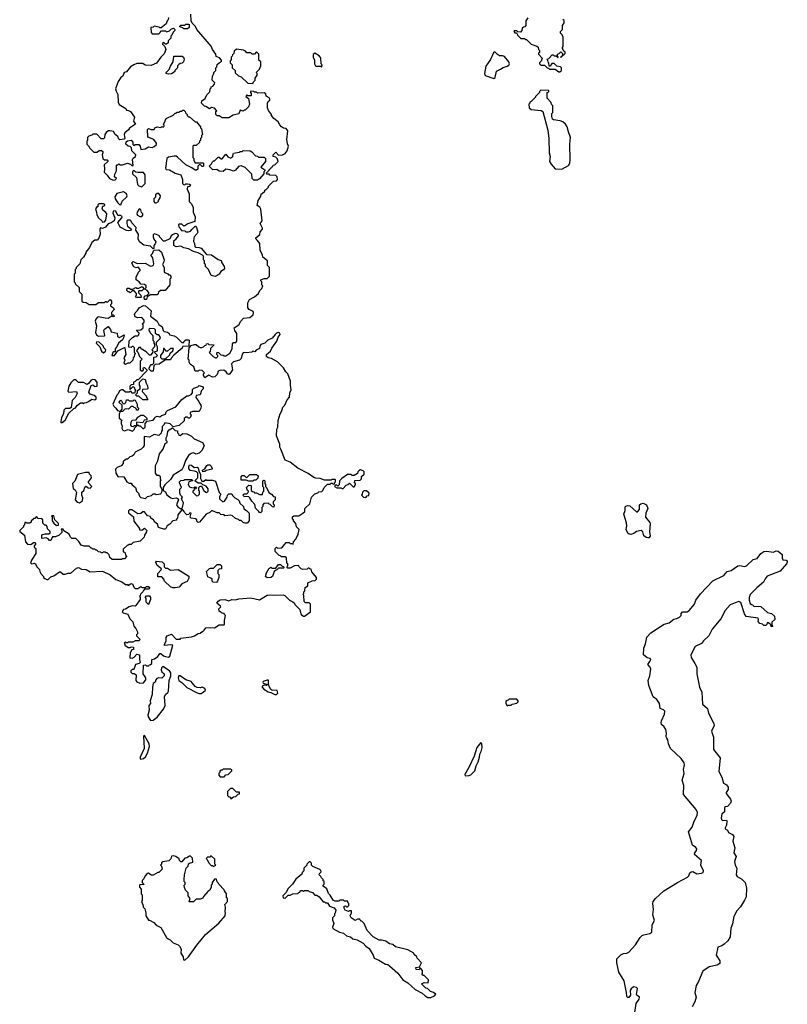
# Model space of a CAD drawing. Extents: x 1862350 to 2057294, y 212041 to 437318.
# Tile 8 of 256: x 1898070 to 1906091, y 284820 to 295117. Entities that reach past the tile are written whole.
import ezdxf

# ---------------------------------------------------------------- set-up
doc = ezdxf.new("R2010")
doc.units = 0

msp = doc.modelspace()

# ---------------------------------------------------------------- linework, layer by layer
at = {"layer": '0CON10XD'}
for points in [[(1899365, 288182), (1899388, 288215), (1899388, 288235), (1899360, 288275), (1899362, 288368), (1899385, 288370), (1899395, 288360), (1899415, 288360), (1899425, 288370), (1899438, 288372), (1899450, 288385), (1899450, 288425), (1899478, 288432), (1899513, 288457), (1899535, 288488), (1899545, 288488), (1899574, 288464), (1899595, 288456), (1899625, 288452), (1899638, 288462), (1899670, 288575), (1899645, 288580), (1899582, 288572), (1899583, 288587), (1899602, 288618), (1899602, 288655), (1899610, 288675), (1899655, 288690), (1899705, 288640), (1899745, 288640), (1899755, 288650), (1899865, 288663), (1899895, 288672), (1899935, 288698), (1899957, 288703), (1899975, 288720), (1899985, 288720), (1899999, 288731), (1900015, 288758), (1900065, 288762), (1900105, 288758), (1900153, 288787), (1900205, 288790), (1900210, 288795), (1900210, 288835), (1900220, 288885), (1900210, 288895), (1900208, 288908), (1900185, 288910), (1900155, 288930), (1900152, 288955), (1900170, 288975), (1900168, 288985), (1900130, 289015), (1900142, 289035), (1900165, 289050), (1900215, 289052), (1900255, 289038), (1900288, 289052), (1900325, 289050), (1900358, 289062), (1900485, 289072), (1900575, 289050), (1900655, 289098), (1900685, 289102), (1900725, 289098), (1900822, 289102), (1900840, 289095), (1900890, 289045), (1900925, 289030), (1900940, 289015), (1900945, 289000), (1900998, 288948), (1901002, 288932), (1901012, 288895), (1901035, 288880), (1901045, 288880), (1901108, 288925), (1901110, 289005), (1901095, 289020), (1901055, 289020), (1901042, 289032), (1901040, 289095), (1901030, 289105), (1901040, 289115), (1901040, 289135), (1901050, 289145), (1901052, 289178), (1901080, 289195), (1901082, 289228), (1901125, 289248), (1901157, 289253), (1901170, 289265), (1901170, 289285), (1901123, 289343), (1901115, 289370), (1901105, 289370), (1901095, 289380), (1901085, 289380), (1901075, 289370), (1901028, 289368), (1901010, 289375), (1900990, 289395), (1900985, 289410), (1900943, 289407), (1900895, 289380), (1900872, 289382), (1900860, 289395), (1900870, 289405), (1900870, 289425), (1900860, 289435), (1900858, 289488), (1900845, 289500), (1900805, 289500), (1900795, 289510), (1900782, 289512), (1900740, 289555), (1900740, 289585), (1900755, 289600), (1900765, 289590), (1900808, 289592), (1900855, 289650), (1900885, 289650), (1900895, 289640), (1900915, 289640), (1900928, 289632), (1900930, 289655), (1900957, 289683), (1900980, 289735), (1900990, 289785), (1900963, 289813), (1900957, 289847), (1900930, 289875), (1900930, 289885), (1900920, 289895), (1900922, 289918), (1900935, 289930), (1900985, 289930), (1901030, 289955), (1901050, 289975), (1901050, 290005), (1901100, 290055), (1901120, 290125), (1901155, 290160), (1901185, 290170), (1901195, 290180), (1901228, 290182), (1901238, 290192), (1901250, 290225), (1901285, 290260), (1901315, 290260), (1901325, 290270), (1901335, 290270), (1901345, 290260), (1901358, 290262), (1901360, 290275), (1901370, 290285), (1901370, 290305), (1901365, 290310), (1901335, 290310), (1901325, 290300), (1901255, 290300), (1901209, 290319), (1901165, 290322), (1901145, 290330), (1901085, 290370), (1900975, 290428), (1900895, 290490), (1900845, 290510), (1900798, 290625), (1900788, 290648), (1900787, 290677), (1900752, 290765), (1900758, 290835), (1900768, 290855), (1900772, 290925), (1900790, 290995), (1900808, 291025), (1900820, 291065), (1900840, 291085), (1900865, 291140), (1900889, 291171), (1900892, 291215), (1900908, 291245), (1900898, 291295), (1900898, 291335), (1900870, 291415), (1900850, 291435), (1900826, 291476), (1900765, 291538), (1900702, 291572), (1900665, 291580), (1900650, 291595), (1900648, 291615), (1900689, 291651), (1900705, 291683), (1900757, 291755), (1900772, 291798), (1900791, 291825), (1900789, 291839), (1900775, 291847), (1900755, 291839), (1900738, 291825), (1900709, 291785), (1900663, 291767), (1900632, 291735), (1900591, 291719), (1900578, 291702), (1900575, 291680), (1900540, 291660), (1900528, 291642), (1900505, 291650), (1900495, 291640), (1900435, 291632), (1900415, 291638), (1900405, 291632), (1900395, 291620), (1900383, 291575), (1900368, 291555), (1900305, 291538), (1900283, 291517), (1900292, 291455), (1900265, 291412), (1900255, 291408), (1900242, 291412), (1900228, 291435), (1900202, 291452), (1900162, 291448), (1900145, 291440), (1900133, 291405), (1900109, 291381), (1900085, 291379), (1900045, 291398), (1900005, 291370), (1899990, 291395), (1899990, 291415), (1900000, 291425), (1899978, 291448), (1899945, 291450), (1899935, 291440), (1899905, 291442), (1899890, 291485), (1899850, 291515), (1899840, 291535), (1899840, 291555), (1899830, 291565), (1899840, 291685), (1899862, 291708), (1899895, 291720), (1899915, 291720), (1899940, 291695), (1899955, 291688), (1899972, 291688), (1899990, 291695), (1900005, 291710), (1900018, 291712), (1900022, 291728), (1900035, 291730), (1900045, 291720), (1900098, 291718), (1900098, 291712), (1900062, 291678), (1900060, 291645), (1900050, 291635), (1900090, 291595), (1900115, 291580), (1900128, 291582), (1900140, 291595), (1900140, 291605), (1900130, 291615), (1900135, 291640), (1900148, 291638), (1900172, 291612), (1900195, 291610), (1900205, 291600), (1900225, 291600), (1900265, 291630), (1900290, 291675), (1900292, 291728), (1900305, 291740), (1900328, 291742), (1900340, 291755), (1900340, 291835), (1900318, 291868), (1900310, 291895), (1900360, 291925), (1900380, 291965), (1900410, 291995), (1900475, 292003), (1900508, 292032), (1900512, 292055), (1900508, 292065), (1900466, 292086), (1900452, 292105), (1900452, 292155), (1900471, 292189), (1900525, 292220), (1900566, 292254), (1900580, 292285), (1900600, 292305), (1900610, 292335), (1900600, 292345), (1900600, 292375), (1900590, 292385), (1900590, 292395), (1900625, 292410), (1900655, 292410), (1900680, 292435), (1900680, 292525), (1900660, 292545), (1900660, 292595), (1900612, 292632), (1900608, 292655), (1900582, 292705), (1900580, 292775), (1900551, 292811), (1900537, 292825), (1900538, 292835), (1900578, 292872), (1900583, 292897), (1900608, 292925), (1900607, 292937), (1900583, 292985), (1900602, 293015), (1900588, 293135), (1900580, 293155), (1900552, 293175), (1900562, 293225), (1900587, 293265), (1900595, 293300), (1900605, 293300), (1900630, 293325), (1900630, 293335), (1900645, 293340), (1900670, 293365), (1900670, 293375), (1900712, 293418), (1900723, 293427), (1900755, 293432), (1900762, 293445), (1900760, 293475), (1900748, 293488), (1900685, 293490), (1900675, 293500), (1900652, 293502), (1900650, 293515), (1900680, 293545), (1900680, 293555), (1900695, 293560), (1900700, 293575), (1900715, 293580), (1900720, 293595), (1900735, 293600), (1900770, 293635), (1900760, 293665), (1900745, 293680), (1900720, 293685), (1900720, 293705), (1900732, 293718), (1900745, 293730), (1900775, 293700), (1900815, 293702), (1900845, 293717), (1900864, 293746), (1900878, 293795), (1900868, 293818), (1900862, 293865), (1900870, 293955), (1900855, 293980), (1900825, 293982), (1900807, 293997), (1900787, 294017), (1900769, 294049), (1900725, 294082), (1900700, 294115), (1900700, 294125), (1900668, 294168), (1900660, 294195), (1900658, 294245), (1900667, 294263), (1900682, 294275), (1900683, 294285), (1900675, 294300), (1900647, 294317), (1900641, 294341), (1900625, 294353), (1900555, 294350), (1900545, 294360), (1900525, 294360), (1900517, 294367), (1900482, 294368), (1900480, 294355), (1900490, 294345), (1900488, 294322), (1900455, 294320), (1900445, 294330), (1900432, 294315), (1900462, 294292), (1900470, 294235), (1900462, 294205), (1900425, 294170), (1900415, 294170), (1900405, 294160), (1900375, 294170), (1900358, 294132), (1900302, 294118), (1900255, 294090), (1900185, 294090), (1900155, 294110), (1900135, 294110), (1900120, 294125), (1900120, 294155), (1900130, 294165), (1900105, 294190), (1900075, 294200), (1900053, 294183), (1900015, 294210), (1900002, 294212), (1899970, 294245), (1899972, 294268), (1900008, 294292), (1900025, 294330), (1900058, 294362), (1900060, 294395), (1900070, 294405), (1900070, 294415), (1900088, 294422), (1900107, 294443), (1900108, 294458), (1900080, 294485), (1900083, 294527), (1900100, 294555), (1900100, 294565), (1900120, 294585), (1900120, 294615), (1900130, 294625), (1900132, 294648), (1900153, 294667), (1900168, 294672), (1900178, 294682), (1900178, 294695), (1900158, 294718), (1900122, 294732), (1900118, 294755), (1900084, 294804), (1900071, 294841), (1899920, 295015), (1899908, 295045), (1899872, 295082), (1899860, 295105), (1899858, 295175)], [(1899625, 295140), (1899620, 295115), (1899610, 295105), (1899600, 295075), (1899548, 295032), (1899535, 295030), (1899527, 295037), (1899475, 295050), (1899465, 295040), (1899440, 295035), (1899442, 294982), (1899455, 294970), (1899495, 294968), (1899525, 294970), (1899538, 294982), (1899545, 295000), (1899595, 295000), (1899605, 294990), (1899635, 295000), (1899655, 295020), (1899678, 295028), (1899690, 295015), (1899690, 295005), (1899672, 294988), (1899660, 294955), (1899650, 294945), (1899650, 294925), (1899642, 294918)], [(1903380, 295135), (1903360, 295105), (1903360, 295055), (1903348, 295042), (1903335, 295040), (1903322, 295028), (1903318, 295005), (1903302, 294988), (1903275, 294990), (1903265, 295000), (1903235, 295000), (1903232, 294992), (1903245, 294980), (1903258, 294978), (1903268, 294968), (1903270, 294955), (1903305, 294920), (1903345, 294920), (1903355, 294910), (1903365, 294910), (1903415, 294860), (1903475, 294840), (1903488, 294828), (1903490, 294805), (1903500, 294795), (1903500, 294775), (1903492, 294768), (1903490, 294755), (1903530, 294715), (1903518, 294682), (1903500, 294665), (1903500, 294655), (1903515, 294640), (1903555, 294640), (1903582, 294612), (1903595, 294610), (1903605, 294600), (1903665, 294600), (1903703, 294573), (1903715, 294572)], [(1903715, 294572), (1903730, 294585), (1903732, 294595), (1903732, 294612), (1903720, 294625), (1903682, 294632), (1903655, 294660), (1903632, 294658), (1903622, 294648), (1903618, 294632), (1903602, 294632), (1903600, 294665), (1903592, 294672), (1903590, 294695), (1903580, 294705), (1903598, 294712), (1903635, 294750), (1903645, 294750), (1903655, 294740), (1903675, 294740), (1903690, 294730), (1903692, 294722), (1903698, 294722), (1903698, 294728), (1903690, 294730), (1903690, 294755), (1903708, 294762), (1903725, 294780), (1903740, 294765), (1903740, 294740), (1903722, 294728), (1903725, 294720), (1903770, 294765), (1903768, 294778), (1903752, 294792), (1903750, 294805), (1903740, 294815), (1903740, 294825), (1903750, 294835), (1903748, 294935), (1903738, 294958), (1903720, 294975), (1903720, 294995), (1903740, 295015), (1903740, 295055), (1903760, 295085), (1903758, 295108), (1903745, 295120)], [(1899825, 295020), (1899785, 295020), (1899778, 295028), (1899740, 295045), (1899755, 295060), (1899795, 295060), (1899805, 295070), (1899835, 295070), (1899840, 295065), (1899840, 295035), (1899825, 295020)], [(1899642, 294918), (1899620, 294895), (1899620, 294875), (1899605, 294860), (1899592, 294862), (1899575, 294880), (1899562, 294868), (1899562, 294862), (1899588, 294838), (1899598, 294805), (1899581, 294759), (1899544, 294726), (1899499, 294661), (1899443, 294637), (1899381, 294641), (1899355, 294658), (1899295, 294657), (1899264, 294646), (1899227, 294623), (1899185, 294570), (1899160, 294565), (1899148, 294525), (1899127, 294513), (1899099, 294471), (1899072, 294395), (1899078, 294368), (1899097, 294335), (1899098, 294255), (1899111, 294231), (1899178, 294188), (1899185, 294170), (1899207, 294167), (1899228, 294155), (1899268, 294098), (1899260, 294055), (1899280, 294025), (1899217, 293983), (1899208, 293965), (1899170, 293935), (1899163, 293915), (1899170, 293875), (1899162, 293868), (1899115, 293862), (1899106, 293866), (1899094, 293894), (1899067, 293917), (1899049, 293949), (1899015, 293956), (1898997, 293953), (1898974, 293936), (1898960, 293915), (1898957, 293883), (1898945, 293870), (1898922, 293872), (1898875, 293920), (1898835, 293920), (1898825, 293910), (1898792, 293898), (1898780, 293885), (1898780, 293855), (1898770, 293845), (1898770, 293815), (1898788, 293798), (1898802, 293772), (1898845, 293730), (1898875, 293730), (1898905, 293750), (1898925, 293750), (1898937, 293737), (1898938, 293725), (1898932, 293705), (1898940, 293665), (1898955, 293650), (1898985, 293650), (1898990, 293645), (1898990, 293635), (1898951, 293599), (1898957, 293555), (1898953, 293523), (1898985, 293492), (1899007, 293457), (1899045, 293438), (1899067, 293443), (1899080, 293455), (1899060, 293475), (1899065, 293500), (1899082, 293535), (1899080, 293595), (1899085, 293600), (1899095, 293600), (1899105, 293610), (1899115, 293600), (1899145, 293600), (1899195, 293618), (1899227, 293607), (1899245, 293590), (1899257, 293593), (1899248, 293655), (1899255, 293668), (1899280, 293685), (1899282, 293702), (1899240, 293745), (1899238, 293778), (1899225, 293790), (1899203, 293793), (1899180, 293815), (1899182, 293838), (1899195, 293850), (1899236, 293856), (1899252, 293835), (1899252, 293812), (1899262, 293802), (1899275, 293810), (1899315, 293810), (1899328, 293795), (1899335, 293760), (1899382, 293768), (1899415, 293787), (1899455, 293780), (1899475, 293790), (1899498, 293812), (1899500, 293825), (1899473, 293863), (1899409, 293889), (1899405, 293970), (1899415, 293980), (1899445, 293970), (1899475, 293970), (1899483, 293987), (1899505, 293998), (1899545, 293990), (1899555, 294000), (1899568, 293992), (1899580, 294005), (1899580, 294015), (1899570, 294025), (1899580, 294035), (1899600, 294085), (1899675, 294120), (1899695, 294140), (1899705, 294140), (1899715, 294150), (1899735, 294150), (1899745, 294160), (1899765, 294160), (1899775, 294170), (1899785, 294170), (1899798, 294158), (1899802, 294142), (1899820, 294125), (1899820, 294115), (1899832, 294102), (1899845, 294100), (1899905, 294050), (1899918, 294048), (1899958, 293998), (1899960, 293985), (1899970, 293975), (1899980, 293915), (1899970, 293905), (1899970, 293885), (1899960, 293875), (1899960, 293855), (1899950, 293845), (1899948, 293832), (1899915, 293800), (1899885, 293800), (1899880, 293795), (1899880, 293675), (1899890, 293665), (1899890, 293645), (1899905, 293620), (1899985, 293620), (1899990, 293615), (1899990, 293585), (1899985, 293580), (1899975, 293580), (1899958, 293598), (1899945, 293600), (1899930, 293585), (1899930, 293555), (1899917, 293543), (1899905, 293542), (1899868, 293568), (1899805, 293600), (1899720, 293680), (1899705, 293689), (1899685, 293689), (1899625, 293678), (1899606, 293664), (1899592, 293565), (1899601, 293551), (1899635, 293548), (1899695, 293511), (1899753, 293493), (1899772, 293445), (1899770, 293405), (1899782, 293392), (1899795, 293390), (1899805, 293400), (1899825, 293400), (1899845, 293398), (1899858, 293385), (1899845, 293372), (1899822, 293368), (1899820, 293345), (1899840, 293295), (1899840, 293215), (1899865, 293190), (1899882, 293152), (1899882, 293105), (1899902, 293055), (1899900, 293005), (1899828, 292982), (1899795, 292960), (1899782, 292962), (1899765, 292980), (1899735, 292980), (1899730, 292975), (1899732, 292952), (1899748, 292938), (1899750, 292925), (1899762, 292912), (1899795, 292910), (1899805, 292900), (1899835, 292898), (1899856, 292904), (1899867, 292923), (1899902, 292958), (1899908, 292958), (1899918, 292945), (1899930, 292895), (1899925, 292880), (1899893, 292847), (1899888, 292832), (1899887, 292797), (1899898, 292775), (1899900, 292745), (1899908, 292738), (1899945, 292736), (1899965, 292727), (1900023, 292663), (1900075, 292658), (1900145, 292610), (1900175, 292600), (1900183, 292573), (1900208, 292535), (1900210, 292515), (1900199, 292501), (1900170, 292485), (1900155, 292456), (1900135, 292440), (1900112, 292432), (1900071, 292441), (1900042, 292505), (1900012, 292535), (1900010, 292555), (1900000, 292565), (1900000, 292595), (1899990, 292605), (1899990, 292645), (1899980, 292655), (1899935, 292678), (1899885, 292692), (1899835, 292722), (1899785, 292730), (1899755, 292748), (1899705, 292743), (1899682, 292755), (1899680, 292805), (1899706, 292824), (1899730, 292855), (1899730, 292865), (1899717, 292877), (1899695, 292880), (1899665, 292868), (1899652, 292855), (1899640, 292825), (1899585, 292800), (1899572, 292802), (1899532, 292845), (1899530, 292855), (1899500, 292870), (1899474, 292876), (1899464, 292866), (1899464, 292845), (1899472, 292822), (1899492, 292795), (1899487, 292773), (1899470, 292755), (1899470, 292725), (1899465, 292720), (1899435, 292750), (1899368, 292758), (1899322, 292795), (1899308, 292825), (1899312, 292875), (1899282, 292915), (1899288, 292945), (1899241, 292991), (1899235, 293010), (1899225, 293020), (1899195, 293020), (1899188, 293012), (1899188, 292985), (1899197, 292957), (1899237, 292927), (1899228, 292912), (1899205, 292908), (1899185, 292913), (1899118, 292948), (1899094, 292996), (1899138, 293045), (1899140, 293055), (1899125, 293070), (1899095, 293070), (1899073, 293113), (1899055, 293118), (1899045, 293110), (1899043, 293095), (1899063, 293043), (1899058, 293015), (1899025, 292993), (1898995, 292982), (1898965, 292948), (1898935, 292933), (1898915, 292940), (1898907, 292923), (1898910, 292875), (1898898, 292832), (1898878, 292812), (1898855, 292810), (1898822, 292788), (1898800, 292735), (1898760, 292685), (1898760, 292675), (1898738, 292635), (1898710, 292605), (1898697, 292563), (1898660, 292525), (1898660, 292515), (1898650, 292505), (1898650, 292465), (1898640, 292455), (1898638, 292425), (1898640, 292375), (1898650, 292365), (1898650, 292355), (1898690, 292315), (1898693, 292273), (1898720, 292245), (1898720, 292175), (1898732, 292162), (1898765, 292160), (1898795, 292140), (1898865, 292140), (1898895, 292160), (1898955, 292160), (1898965, 292170), (1898975, 292170), (1898985, 292160), (1899015, 292190), (1899030, 292175), (1899030, 292145), (1899020, 292135), (1899020, 292125), (1899050, 292105), (1899058, 292085), (1899030, 292055), (1899030, 292035), (1899045, 292030), (1899060, 292015), (1899045, 292010), (1899035, 292020), (1898995, 291992), (1898964, 291994), (1898895, 292010), (1898883, 292007), (1898864, 291986), (1898858, 291965), (1898872, 291915), (1898861, 291845), (1898871, 291821), (1898895, 291807), (1898955, 291810), (1898960, 291815), (1898950, 291865), (1898955, 291880), (1898995, 291910), (1899017, 291877), (1899025, 291852), (1899087, 291837), (1899093, 291805), (1899114, 291794), (1899160, 291820), (1899155, 291790), (1899145, 291768), (1899104, 291735), (1899088, 291702), (1899068, 291675), (1899068, 291642), (1899055, 291642), (1899042, 291635), (1899032, 291605), (1899060, 291605), (1899097, 291653), (1899165, 291690), (1899170, 291685), (1899178, 291615), (1899158, 291582), (1899168, 291555), (1899158, 291525), (1899175, 291513), (1899205, 291530), (1899225, 291530), (1899255, 291560), (1899258, 291582), (1899270, 291595), (1899273, 291617), (1899280, 291625), (1899270, 291635), (1899270, 291685), (1899255, 291700), (1899245, 291700), (1899235, 291690), (1899212, 291692), (1899213, 291757), (1899250, 291795), (1899275, 291810), (1899305, 291810), (1899315, 291820), (1899317, 291837), (1899290, 291865), (1899295, 291870), (1899335, 291872), (1899360, 291895), (1899360, 291925), (1899350, 291935), (1899370, 291955), (1899372, 291975), (1899345, 292002), (1899305, 292000), (1899275, 292010), (1899268, 292035), (1899275, 292050), (1899302, 292075), (1899317, 292103), (1899365, 292128), (1899384, 292124), (1899442, 292072), (1899438, 292015), (1899508, 291965), (1899525, 291930), (1899560, 291905), (1899568, 291868), (1899580, 291855), (1899615, 291850), (1899630, 291835), (1899635, 291820), (1899685, 291810), (1899707, 291797), (1899765, 291740), (1899785, 291740), (1899790, 291755), (1899805, 291770), (1899835, 291770), (1899840, 291765), (1899838, 291702), (1899772, 291698), (1899768, 291682), (1899682, 291608), (1899652, 291578), (1899645, 291560), (1899595, 291560), (1899527, 291513)], [(1900505, 294450), (1900512, 294468), (1900530, 294485), (1900530, 294505), (1900550, 294535), (1900550, 294555), (1900540, 294565), (1900575, 294600), (1900588, 294635), (1900590, 294675), (1900570, 294695), (1900570, 294755), (1900545, 294780), (1900522, 294758), (1900498, 294758), (1900485, 294770), (1900445, 294770), (1900428, 294788), (1900407, 294797), (1900335, 294810), (1900312, 294788), (1900307, 294763), (1900292, 294748), (1900290, 294735), (1900280, 294725), (1900280, 294695), (1900270, 294685), (1900270, 294665), (1900290, 294645), (1900290, 294615), (1900320, 294585), (1900322, 294562), (1900355, 294530), (1900385, 294520), (1900452, 294452), (1900505, 294450)], [(1899625, 294548), (1899600, 294555), (1899602, 294565), (1899632, 294595), (1899645, 294630), (1899672, 294675), (1899680, 294735), (1899767, 294737), (1899780, 294725), (1899788, 294705), (1899780, 294675), (1899768, 294662), (1899745, 294660), (1899732, 294648), (1899720, 294635), (1899720, 294615), (1899690, 294585), (1899690, 294575), (1899675, 294560), (1899655, 294552), (1899625, 294548)], [(1901225, 294620), (1901230, 294645), (1901220, 294655), (1901217, 294717), (1901199, 294739), (1901153, 294767), (1901138, 294752), (1901138, 294725), (1901152, 294692), (1901152, 294655), (1901160, 294635), (1901165, 294630), (1901215, 294630), (1901225, 294620)], [(1903025, 294502), (1903037, 294513), (1903051, 294579), (1903095, 294598), (1903122, 294618), (1903165, 294630), (1903180, 294640), (1903187, 294655), (1903180, 294675), (1903135, 294732), (1903115, 294740), (1903085, 294739), (1903062, 294752), (1903035, 294779), (1903019, 294771), (1902988, 294702), (1902940, 294630), (1902928, 294555), (1902933, 294533), (1903025, 294502)], [(1903735, 293554), (1903805, 293592), (1903818, 293615), (1903823, 293655), (1903820, 293815), (1903827, 293885), (1903804, 293945), (1903792, 293995), (1903774, 294024), (1903745, 294050), (1903719, 294059), (1903648, 294068), (1903638, 294078), (1903630, 294105), (1903630, 294135), (1903640, 294145), (1903640, 294215), (1903630, 294225), (1903620, 294255), (1903580, 294295), (1903580, 294355), (1903598, 294362), (1903598, 294378), (1903515, 294380), (1903500, 294365), (1903500, 294355), (1903460, 294315), (1903460, 294305), (1903415, 294260), (1903400, 294255), (1903400, 294245), (1903390, 294235), (1903392, 294195), (1903415, 294178), (1903518, 294168), (1903536, 294156), (1903590, 293960), (1903599, 293875), (1903603, 293725), (1903612, 293685), (1903607, 293635), (1903624, 293605), (1903665, 293557), (1903735, 293554)], [(1900555, 293440), (1900515, 293440), (1900500, 293455), (1900495, 293500), (1900425, 293572), (1900385, 293588), (1900355, 293582), (1900325, 293543), (1900305, 293532), (1900265, 293548), (1900225, 293552), (1900195, 293528), (1900155, 293532), (1900129, 293549), (1900088, 293548), (1900050, 293585), (1900075, 293610), (1900085, 293630), (1900095, 293640), (1900105, 293640), (1900145, 293680), (1900155, 293680), (1900175, 293660), (1900185, 293660), (1900225, 293710), (1900244, 293684), (1900275, 293670), (1900285, 293680), (1900298, 293682), (1900300, 293715), (1900305, 293720), (1900365, 293730), (1900375, 293740), (1900395, 293740), (1900405, 293750), (1900477, 293747), (1900496, 293736), (1900535, 293692), (1900555, 293690), (1900565, 293680), (1900625, 293680), (1900640, 293665), (1900640, 293635), (1900590, 293575), (1900630, 293545), (1900630, 293535), (1900620, 293525), (1900620, 293505), (1900576, 293454), (1900555, 293440)], [(1899345, 293370), (1899380, 293405), (1899380, 293495), (1899365, 293520), (1899305, 293518), (1899283, 293523), (1899265, 293540), (1899250, 293525), (1899250, 293505), (1899290, 293465), (1899300, 293395), (1899315, 293380), (1899345, 293370)], [(1899125, 293182), (1899141, 293219), (1899190, 293265), (1899193, 293275), (1899186, 293296), (1899155, 293316), (1899085, 293298), (1899063, 293265), (1899067, 293245), (1899095, 293200), (1899113, 293183), (1899125, 293182)], [(1899495, 293200), (1899520, 293215), (1899520, 293225), (1899537, 293253), (1899540, 293275), (1899525, 293300), (1899505, 293300), (1899490, 293285), (1899488, 293262), (1899470, 293245), (1899470, 293215), (1899482, 293202), (1899495, 293200)], [(1898935, 293000), (1898955, 293003), (1898969, 293021), (1898980, 293085), (1898970, 293100), (1898938, 293125), (1898930, 293145), (1898940, 293165), (1898958, 293172), (1898960, 293185), (1898945, 293192), (1898898, 293192), (1898888, 293182), (1898885, 293160), (1898875, 293160), (1898861, 293139), (1898874, 293105), (1898876, 293075), (1898893, 293043), (1898927, 293015), (1898935, 293000)], [(1899325, 293058), (1899345, 293060), (1899357, 293073), (1899358, 293085), (1899342, 293102), (1899337, 293127), (1899325, 293138), (1899315, 293132), (1899297, 293105), (1899293, 293083), (1899301, 293071), (1899325, 293058)], [(1899395, 292190), (1899375, 292190), (1899370, 292215), (1899382, 292228), (1899398, 292232), (1899418, 292252), (1899420, 292265), (1899398, 292288), (1899380, 292295), (1899380, 292305), (1899390, 292315), (1899390, 292335), (1899375, 292348), (1899335, 292350), (1899318, 292375), (1899288, 292398), (1899287, 292425), (1899310, 292475), (1899330, 292495), (1899330, 292505), (1899308, 292528), (1899285, 292522), (1899260, 292535), (1899240, 292575), (1899255, 292588), (1899298, 292568), (1899381, 292571), (1899435, 292538), (1899455, 292542), (1899469, 292551), (1899472, 292565), (1899462, 292625), (1899440, 292655), (1899457, 292673), (1899472, 292708), (1899525, 292710), (1899550, 292685), (1899578, 292605), (1899577, 292583), (1899562, 292555), (1899580, 292525), (1899580, 292475), (1899618, 292458), (1899625, 292450), (1899638, 292448), (1899650, 292435), (1899650, 292415), (1899640, 292405), (1899638, 292345), (1899590, 292285), (1899540, 292285), (1899522, 292268), (1899518, 292252), (1899505, 292240), (1899435, 292240), (1899402, 292218), (1899395, 292190)], [(1899335, 292210), (1899292, 292212), (1899280, 292225), (1899290, 292235), (1899290, 292255), (1899265, 292280), (1899245, 292280), (1899225, 292260), (1899215, 292270), (1899205, 292270), (1899190, 292285), (1899192, 292308), (1899215, 292310), (1899228, 292298), (1899252, 292298), (1899283, 292317), (1899295, 292310), (1899315, 292310), (1899348, 292328), (1899368, 292302), (1899345, 292280), (1899315, 292280), (1899310, 292275), (1899312, 292262), (1899337, 292237), (1899340, 292215), (1899335, 292210)], [(1899527, 291513), (1899485, 291510), (1899472, 291498), (1899465, 291442), (1899445, 291440), (1899423, 291463), (1899422, 291475), (1899435, 291500), (1899445, 291510), (1899458, 291512), (1899470, 291525), (1899472, 291588), (1899495, 291590), (1899510, 291605), (1899482, 291632), (1899480, 291645), (1899510, 291655), (1899510, 291695), (1899500, 291715), (1899500, 291745), (1899538, 291782), (1899540, 291795), (1899525, 291820), (1899505, 291822), (1899488, 291835), (1899490, 291875), (1899480, 291885), (1899422, 291888), (1899420, 291875), (1899433, 291843), (1899460, 291815), (1899460, 291765), (1899470, 291755), (1899470, 291735), (1899480, 291725), (1899480, 291695), (1899452, 291665), (1899460, 291655), (1899458, 291632), (1899435, 291610), (1899425, 291610), (1899390, 291645), (1899340, 291675), (1899335, 291690), (1899315, 291690), (1899290, 291655), (1899305, 291640), (1899323, 291593), (1899350, 291565), (1899330, 291545), (1899330, 291455), (1899343, 291443), (1899357, 291443), (1899362, 291455), (1899360, 291475), (1899375, 291480), (1899400, 291455), (1899398, 291445), (1899308, 291352), (1899295, 291350), (1899278, 291332), (1899260, 291325), (1899258, 291302), (1899235, 291300), (1899220, 291285), (1899220, 291255), (1899225, 291250), (1899255, 291280), (1899268, 291268), (1899270, 291255), (1899280, 291245), (1899268, 291212), (1899242, 291212), (1899235, 291230), (1899225, 291230), (1899215, 291220), (1899175, 291220), (1899147, 291247), (1899133, 291247), (1899113, 291237), (1899100, 291205), (1899085, 291190), (1899042, 291095), (1899052, 291075), (1899076, 291056), (1899091, 291031), (1899120, 291020), (1899108, 290992), (1899108, 290948), (1899140, 290925), (1899130, 290915), (1899130, 290895), (1899140, 290865), (1899138, 290845), (1899148, 290825), (1899165, 290817), (1899205, 290832), (1899247, 290813), (1899270, 290835), (1899272, 290848), (1899288, 290862), (1899290, 290870), (1899305, 290880), (1899315, 290870), (1899328, 290868), (1899355, 290840), (1899365, 290840), (1899380, 290855), (1899380, 290895), (1899402, 290918), (1899465, 290930), (1899480, 290945), (1899485, 290960), (1899505, 290970), (1899535, 290962), (1899553, 290977), (1899595, 290990), (1899600, 291015), (1899615, 291030), (1899702, 291068), (1899764, 291146), (1899815, 291182), (1899835, 291183), (1899863, 291197), (1899874, 291215), (1899875, 291250), (1899890, 291265), (1899932, 291278), (1899945, 291290), (1899986, 291276), (1899987, 291255), (1899971, 291239), (1899956, 291195), (1899913, 291187), (1899909, 291165), (1899941, 291125), (1899947, 291105), (1899962, 291085), (1899966, 291075), (1899962, 291055), (1899945, 291020), (1899875, 291018), (1899852, 291008), (1899850, 290995), (1899860, 290985), (1899855, 290960), (1899845, 290950), (1899835, 290950), (1899825, 290960), (1899805, 290960), (1899790, 290945), (1899788, 290922), (1899737, 290873), (1899675, 290860), (1899642, 290892), (1899585, 290900), (1899580, 290885), (1899558, 290862), (1899558, 290825), (1899550, 290815), (1899547, 290793), (1899525, 290770), (1899475, 290780), (1899425, 290752), (1899372, 290758), (1899370, 290665), (1899360, 290645), (1899340, 290625), (1899277, 290593), (1899263, 290567), (1899246, 290554), (1899220, 290545), (1899195, 290520), (1899185, 290520), (1899158, 290502), (1899150, 290495), (1899150, 290475), (1899129, 290451), (1899090, 290435), (1899070, 290415), (1899073, 290373), (1899095, 290340), (1899157, 290337), (1899190, 290285), (1899215, 290270), (1899235, 290270), (1899244, 290254), (1899280, 290225), (1899290, 290185), (1899310, 290165), (1899320, 290135), (1899335, 290120), (1899385, 290110), (1899405, 290130), (1899448, 290142), (1899465, 290160), (1899485, 290160), (1899495, 290150), (1899545, 290160), (1899560, 290185), (1899560, 290205), (1899542, 290235), (1899540, 290295), (1899548, 290305), (1899540, 290315), (1899540, 290335), (1899525, 290350), (1899505, 290350), (1899490, 290375), (1899490, 290455), (1899512, 290505), (1899530, 290575), (1899570, 290625), (1899590, 290685), (1899610, 290695), (1899610, 290705), (1899600, 290715), (1899600, 290745), (1899610, 290765), (1899618, 290812), (1899631, 290829), (1899665, 290850), (1899695, 290820), (1899718, 290818), (1899720, 290795), (1899730, 290785), (1899732, 290772), (1899745, 290770), (1899775, 290788), (1899817, 290787), (1899865, 290760), (1899893, 290733), (1899980, 290695), (1899998, 290665), (1899976, 290614), (1899945, 290582), (1899915, 290573), (1899885, 290586), (1899861, 290579), (1899832, 290558), (1899802, 290508), (1899783, 290445), (1899765, 290410), (1899675, 290353), (1899649, 290311), (1899586, 290254), (1899570, 290225), (1899570, 290195), (1899595, 290178), (1899608, 290148), (1899650, 290115), (1899665, 290108), (1899705, 290118), (1899718, 290108), (1899728, 290095), (1899708, 290045), (1899724, 290024), (1899755, 290000), (1899770, 290015), (1899780, 290065), (1899762, 290105), (1899770, 290125), (1899750, 290145), (1899742, 290165), (1899743, 290207), (1899760, 290225), (1899740, 290275), (1899740, 290285), (1899753, 290297), (1899785, 290300), (1899795, 290310), (1899865, 290308), (1899878, 290298), (1899836, 290284), (1899831, 290255), (1899843, 290233), (1899865, 290223), (1899895, 290220), (1899905, 290230), (1899918, 290228), (1899908, 290212), (1899892, 290208), (1899890, 290195), (1899880, 290185), (1899880, 290175), (1899918, 290138), (1899935, 290140), (1899948, 290155), (1899950, 290185), (1899940, 290195), (1899940, 290225), (1899955, 290240), (1899968, 290238), (1899994, 290194), (1900015, 290177), (1900026, 290174), (1900040, 290185), (1900040, 290210), (1900019, 290239), (1899982, 290252), (1899965, 290270), (1899935, 290270), (1899900, 290295), (1899932, 290325), (1899930, 290375), (1899918, 290388), (1899897, 290397), (1899852, 290402), (1899838, 290425), (1899838, 290445), (1899845, 290460), (1899865, 290458), (1899893, 290433), (1899925, 290437), (1899935, 290430), (1899940, 290395), (1899960, 290365), (1899958, 290318), (1899972, 290292), (1899995, 290290), (1900015, 290310), (1900025, 290300), (1900085, 290300), (1900115, 290290), (1900153, 290173), (1900170, 290155), (1900162, 290135), (1900156, 290124), (1900158, 290105), (1900194, 290074), (1900209, 290081), (1900238, 290122), (1900240, 290145), (1900255, 290160), (1900285, 290160), (1900292, 290142), (1900317, 290117), (1900349, 290099), (1900362, 290085), (1900371, 290061), (1900410, 290025), (1900412, 290002), (1900440, 289985), (1900468, 289955), (1900468, 289875), (1900447, 289853), (1900425, 289850), (1900405, 289860), (1900385, 289880), (1900365, 289880), (1900355, 289890), (1900325, 289900), (1900295, 289930), (1900277, 289937), (1900215, 289930), (1900205, 289940), (1900173, 289943), (1900155, 289960), (1900135, 289960), (1900085, 289980), (1900075, 289980), (1900057, 289963), (1900020, 289945), (1899948, 289862), (1899935, 289860), (1899922, 289872), (1899920, 289885), (1899908, 289898), (1899863, 289903), (1899850, 289915), (1899860, 289955), (1899843, 289957), (1899838, 289942), (1899815, 289940), (1899795, 289960), (1899790, 289975), (1899775, 289990), (1899765, 289990), (1899722, 289938), (1899720, 289905), (1899710, 289895), (1899708, 289882), (1899670, 289875), (1899638, 289842), (1899610, 289825), (1899595, 289790), (1899575, 289788), (1899520, 289805), (1899510, 289840), (1899481, 289861), (1899467, 289887), (1899440, 289905), (1899435, 289920), (1899405, 289930), (1899375, 289970), (1899355, 289970), (1899337, 289953), (1899305, 289950), (1899242, 289992), (1899218, 289992), (1899208, 289982), (1899208, 289958), (1899258, 289918), (1899263, 289873), (1899320, 289795), (1899322, 289782), (1899345, 289780), (1899375, 289798), (1899398, 289775), (1899395, 289760), (1899373, 289727), (1899370, 289705), (1899330, 289665)], [(1898945, 291632), (1898965, 291650), (1898970, 291665), (1898948, 291685), (1898942, 291705), (1898900, 291745), (1898872, 291748), (1898870, 291735), (1898906, 291696), (1898925, 291650), (1898945, 291632)], [(1899595, 291570), (1899638, 291612), (1899642, 291628), (1899670, 291655), (1899678, 291678), (1899645, 291680), (1899615, 291650), (1899602, 291652), (1899578, 291678), (1899572, 291678), (1899570, 291645), (1899540, 291605), (1899540, 291585), (1899555, 291570), (1899595, 291570)], [(1898515, 290903), (1898545, 290928), (1898585, 291002), (1898635, 291050), (1898650, 291055), (1898675, 291087), (1898705, 291110), (1898725, 291110), (1898735, 291100), (1898745, 291110), (1898767, 291113), (1898790, 291125), (1898825, 291150), (1898855, 291142), (1898868, 291152), (1898868, 291168), (1898848, 291188), (1898805, 291200), (1898793, 291223), (1898817, 291293), (1898833, 291297), (1898855, 291282), (1898880, 291285), (1898878, 291325), (1898859, 291349), (1898835, 291353), (1898815, 291348), (1898789, 291311), (1898775, 291303), (1898735, 291322), (1898683, 291323), (1898655, 291350), (1898635, 291350), (1898605, 291320), (1898582, 291285), (1898572, 291232), (1898585, 291220), (1898665, 291230), (1898672, 291208), (1898648, 291165), (1898619, 291135), (1898608, 291062), (1898595, 291052), (1898548, 291052), (1898530, 291035), (1898527, 290995), (1898508, 290955), (1898500, 290915), (1898500, 290905), (1898515, 290903)], [(1899405, 291140), (1899355, 291140), (1899315, 291180), (1899295, 291180), (1899280, 291195), (1899300, 291215), (1899302, 291238), (1899330, 291255), (1899330, 291285), (1899320, 291295), (1899320, 291325), (1899355, 291360), (1899380, 291355), (1899390, 291315), (1899407, 291287), (1899410, 291265), (1899405, 291252), (1899352, 291248), (1899348, 291228), (1899390, 291185), (1899390, 291175), (1899410, 291145), (1899405, 291140)], [(1899145, 291020), (1899120, 291020), (1899140, 291045), (1899140, 291085), (1899110, 291115), (1899112, 291128), (1899127, 291137), (1899138, 291128), (1899140, 291115), (1899152, 291102), (1899165, 291100), (1899180, 291115), (1899185, 291140), (1899205, 291140), (1899215, 291130), (1899255, 291130), (1899265, 291140), (1899278, 291138), (1899297, 291097), (1899298, 291068), (1899310, 291055), (1899308, 291032), (1899292, 291032), (1899290, 291045), (1899278, 291058), (1899265, 291060), (1899255, 291070), (1899235, 291070), (1899207, 291043), (1899172, 291048), (1899145, 291020)], [(1899255, 290860), (1899242, 290862), (1899230, 290875), (1899233, 290907), (1899245, 290930), (1899288, 290932), (1899305, 290960), (1899335, 290980), (1899365, 290980), (1899398, 290948), (1899398, 290932), (1899372, 290928), (1899355, 290900), (1899292, 290908), (1899290, 290870), (1899265, 290870), (1899255, 290860)], [(1898695, 290063), (1898726, 290084), (1898730, 290115), (1898720, 290145), (1898720, 290175), (1898740, 290195), (1898752, 290228), (1898765, 290240), (1898785, 290220), (1898805, 290218), (1898822, 290235), (1898790, 290275), (1898790, 290285), (1898820, 290325), (1898817, 290347), (1898800, 290365), (1898795, 290380), (1898758, 290382), (1898675, 290360), (1898645, 290290), (1898620, 290265), (1898630, 290215), (1898649, 290199), (1898663, 290173), (1898650, 290095), (1898671, 290071), (1898695, 290063)], [(1899985, 290390), (1899980, 290405), (1900005, 290420), (1900027, 290453), (1900035, 290460), (1900055, 290460), (1900069, 290449), (1900082, 290425), (1900080, 290415), (1900018, 290402), (1900005, 290392), (1899985, 290390)], [(1901445, 290212), (1901482, 290248), (1901500, 290255), (1901515, 290270), (1901555, 290230), (1901565, 290230), (1901580, 290255), (1901580, 290265), (1901570, 290275), (1901572, 290298), (1901628, 290302), (1901640, 290315), (1901642, 290338), (1901670, 290365), (1901668, 290388), (1901658, 290398), (1901632, 290408), (1901612, 290398), (1901602, 290388), (1901598, 290372), (1901565, 290350), (1901545, 290350), (1901535, 290360), (1901495, 290360), (1901435, 290320), (1901410, 290295), (1901408, 290252), (1901395, 290240), (1901385, 290250), (1901365, 290250), (1901360, 290235), (1901385, 290220), (1901425, 290220), (1901445, 290212)], [(1900465, 290290), (1900435, 290302), (1900385, 290300), (1900383, 290337), (1900395, 290350), (1900415, 290350), (1900432, 290332), (1900445, 290330), (1900475, 290360), (1900545, 290360), (1900560, 290345), (1900558, 290322), (1900538, 290302), (1900515, 290300), (1900505, 290292), (1900465, 290290)], [(1900585, 289960), (1900574, 289964), (1900570, 289975), (1900535, 290010), (1900528, 290048), (1900495, 290080), (1900476, 290116), (1900465, 290128), (1900415, 290130), (1900402, 290145), (1900415, 290160), (1900445, 290160), (1900458, 290172), (1900460, 290185), (1900450, 290195), (1900440, 290225), (1900465, 290250), (1900490, 290245), (1900490, 290195), (1900502, 290182), (1900515, 290180), (1900525, 290170), (1900545, 290170), (1900575, 290150), (1900608, 290152), (1900610, 290175), (1900620, 290185), (1900620, 290225), (1900610, 290235), (1900610, 290295), (1900625, 290300), (1900630, 290295), (1900630, 290265), (1900640, 290255), (1900640, 290235), (1900650, 290225), (1900672, 290172), (1900700, 290155), (1900722, 290132), (1900738, 290128), (1900740, 290095), (1900720, 290075), (1900720, 290055), (1900730, 290045), (1900725, 290020), (1900712, 290022), (1900688, 290048), (1900675, 290050), (1900665, 290060), (1900622, 290058), (1900610, 290045), (1900610, 290025), (1900600, 290015), (1900600, 289975), (1900585, 289960)], [(1901685, 290120), (1901702, 290138), (1901718, 290142), (1901720, 290165), (1901695, 290190), (1901665, 290190), (1901653, 290177), (1901650, 290155), (1901640, 290145), (1901662, 290122), (1901685, 290120)], [(1904635, 289697), (1904615, 289703), (1904590, 289720), (1904582, 289762), (1904565, 289774), (1904516, 289764), (1904486, 289744), (1904455, 289733), (1904440, 289735), (1904425, 289748), (1904407, 289785), (1904414, 289825), (1904412, 289855), (1904384, 289946), (1904396, 289984), (1904398, 290022), (1904405, 290030), (1904425, 290038), (1904445, 290032), (1904515, 289970), (1904525, 289970), (1904548, 289995), (1904548, 290042), (1904560, 290055), (1904585, 290060), (1904618, 290045), (1904632, 290005), (1904614, 289956), (1904610, 289915), (1904655, 289857), (1904658, 289845), (1904651, 289765), (1904658, 289715), (1904645, 289700), (1904635, 289697)], [(1899330, 289665), (1899255, 289650), (1899235, 289630), (1899215, 289630), (1899205, 289620), (1899192, 289618), (1899152, 289578), (1899152, 289552), (1899168, 289548), (1899180, 289515), (1899190, 289505), (1899165, 289480), (1899145, 289480), (1899135, 289470), (1899035, 289470), (1899013, 289493), (1899005, 289520), (1898985, 289540), (1898975, 289540), (1898965, 289550), (1898945, 289550), (1898935, 289540), (1898925, 289540), (1898915, 289550), (1898892, 289552), (1898875, 289570), (1898865, 289570), (1898855, 289580), (1898835, 289580), (1898825, 289590), (1898815, 289590), (1898795, 289610), (1898745, 289612), (1898713, 289623), (1898689, 289659), (1898655, 289690), (1898615, 289690), (1898600, 289705), (1898586, 289736), (1898532, 289772), (1898525, 289790), (1898502, 289788), (1898510, 289775), (1898510, 289755), (1898482, 289725), (1898445, 289708), (1898412, 289708), (1898395, 289670), (1898382, 289672), (1898368, 289688), (1898345, 289698), (1898305, 289690), (1898300, 289695), (1898302, 289728), (1898335, 289740), (1898375, 289740), (1898388, 289752), (1898390, 289765), (1898362, 289792), (1898358, 289818), (1898345, 289830), (1898332, 289832), (1898312, 289852), (1898310, 289885), (1898297, 289897), (1898262, 289902), (1898245, 289920), (1898228, 289902), (1898215, 289900), (1898202, 289888), (1898190, 289875), (1898188, 289862), (1898175, 289850), (1898145, 289850), (1898135, 289860), (1898122, 289858), (1898120, 289835), (1898110, 289825), (1898108, 289812), (1898070, 289775), (1898070, 289765), (1898120, 289725), (1898130, 289655), (1898152, 289632), (1898185, 289630), (1898215, 289650), (1898228, 289648), (1898240, 289635), (1898220, 289615), (1898222, 289602), (1898240, 289585), (1898240, 289535), (1898192, 289465), (1898182, 289432), (1898195, 289428), (1898225, 289432), (1898236, 289426), (1898250, 289395), (1898278, 289368), (1898280, 289345), (1898290, 289325), (1898320, 289295), (1898320, 289285), (1898332, 289272), (1898353, 289263), (1898367, 289263), (1898395, 289290), (1898425, 289300), (1898485, 289342), (1898495, 289342), (1898525, 289318), (1898545, 289318), (1898575, 289330), (1898605, 289330), (1898665, 289380), (1898685, 289388), (1898715, 289372), (1898765, 289368), (1898805, 289342), (1898935, 289348), (1899015, 289310), (1899074, 289264), (1899137, 289237), (1899175, 289210), (1899195, 289210), (1899205, 289200), (1899235, 289220), (1899248, 289218), (1899262, 289182), (1899275, 289170), (1899305, 289170), (1899335, 289190), (1899345, 289180), (1899385, 289180), (1899395, 289190), (1899415, 289190), (1899428, 289178), (1899415, 289160), (1899375, 289160), (1899362, 289148), (1899358, 289132), (1899332, 289108), (1899330, 289095), (1899320, 289085), (1899330, 289075), (1899330, 289055), (1899285, 288990), (1899275, 288982), (1899245, 288986), (1899215, 288977), (1899175, 288952), (1899155, 288948), (1899142, 288925), (1899150, 288915), (1899199, 288899), (1899222, 288852), (1899251, 288821), (1899262, 288775), (1899285, 288750), (1899300, 288715), (1899300, 288695), (1899290, 288685), (1899290, 288675), (1899328, 288635), (1899315, 288620), (1899278, 288622), (1899252, 288608), (1899205, 288608), (1899195, 288600), (1899185, 288600), (1899175, 288610), (1899160, 288595), (1899170, 288585), (1899170, 288575), (1899205, 288550), (1899225, 288550), (1899235, 288560), (1899260, 288555), (1899258, 288532), (1899242, 288528), (1899223, 288497), (1899222, 288442), (1899245, 288440), (1899265, 288450), (1899295, 288480), (1899320, 288475), (1899320, 288425), (1899330, 288395), (1899317, 288383), (1899280, 288375), (1899267, 288333), (1899258, 288322), (1899245, 288320), (1899232, 288308), (1899230, 288295), (1899245, 288280), (1899265, 288280), (1899287, 288267), (1899282, 288205), (1899294, 288194), (1899325, 288180), (1899365, 288182)], [(1898455, 289828), (1898475, 289830), (1898477, 289847), (1898438, 289885), (1898425, 289930), (1898402, 289928), (1898408, 289918), (1898410, 289875), (1898425, 289850), (1898455, 289828)], [(1904498, 284735), (1904510, 284830), (1904542, 284875), (1904547, 284895), (1904518, 284915), (1904514, 284924), (1904525, 284985), (1904516, 284996), (1904485, 285001), (1904458, 284982), (1904450, 284965), (1904453, 284915), (1904435, 284892), (1904425, 284890), (1904415, 284900), (1904412, 284945), (1904387, 285067), (1904330, 285155), (1904310, 285255), (1904310, 285295), (1904353, 285337), (1904380, 285350), (1904415, 285354), (1904435, 285366), (1904505, 285442), (1904553, 285517), (1904575, 285538), (1904593, 285547), (1904655, 285559), (1904675, 285573), (1904678, 285652), (1904704, 285695), (1904687, 285755), (1904693, 285813), (1904684, 285875), (1904690, 285895), (1904714, 285926), (1904800, 286005), (1904945, 286094), (1905049, 286151), (1905061, 286165), (1905071, 286195), (1905086, 286205), (1905105, 286210), (1905145, 286186), (1905195, 286191), (1905211, 286199), (1905216, 286215), (1905188, 286275), (1905194, 286325), (1905121, 286385), (1905123, 286405), (1905141, 286429), (1905144, 286445), (1905135, 286460), (1905101, 286485), (1905060, 286625), (1905096, 286674), (1905116, 286735), (1905150, 286795), (1905153, 286825), (1905138, 286858), (1905006, 287015), (1905008, 287108), (1904992, 287165), (1905013, 287235), (1905007, 287275), (1905015, 287325), (1905012, 287345), (1904981, 287391), (1904870, 287495), (1904849, 287545), (1904844, 287585), (1904832, 287602), (1904826, 287616), (1904830, 287655), (1904823, 287693), (1904805, 287722), (1904777, 287745), (1904772, 287762), (1904775, 287786), (1904808, 287855), (1904812, 287885), (1904798, 287898), (1904762, 287912), (1904754, 287965), (1904726, 288006), (1904690, 288035), (1904645, 288154), (1904636, 288205), (1904654, 288254), (1904665, 288325), (1904658, 288345), (1904633, 288375), (1904656, 288404), (1904664, 288425), (1904657, 288437), (1904625, 288445), (1904588, 288475), (1904592, 288545), (1904609, 288591), (1904622, 288658), (1904664, 288705), (1904765, 288772), (1904805, 288794), (1904855, 288811), (1904905, 288848), (1904935, 288853), (1904965, 288867), (1904980, 288885), (1904982, 288908), (1904995, 288923), (1905045, 288926), (1905065, 288939), (1905122, 289005), (1905134, 289045), (1905185, 289114), (1905312, 289248), (1905427, 289305), (1905463, 289345), (1905505, 289358), (1905575, 289406), (1905595, 289408), (1905645, 289398), (1905665, 289406), (1905735, 289470), (1905775, 289483), (1905814, 289535), (1905845, 289554), (1905875, 289560), (1905945, 289550), (1905975, 289563), (1905995, 289560), (1906037, 289525), (1906037, 289485), (1906045, 289468), (1906078, 289465), (1906088, 289458), (1906091, 289445), (1906082, 289425), (1906015, 289351), (1905881, 289299), (1905859, 289271)], [(1899695, 289174), (1899670, 289175), (1899645, 289187), (1899584, 289244), (1899577, 289267), (1899555, 289290), (1899512, 289292), (1899512, 289325), (1899548, 289362), (1899550, 289375), (1899505, 289410), (1899492, 289445), (1899500, 289455), (1899558, 289448), (1899578, 289428), (1899580, 289395), (1899595, 289380), (1899615, 289380), (1899645, 289360), (1899727, 289367), (1899838, 289298), (1899838, 289275), (1899819, 289241), (1899765, 289218), (1899736, 289184), (1899695, 289174)], [(1900125, 289232), (1900093, 289233), (1900080, 289245), (1900080, 289265), (1900068, 289278), (1900035, 289290), (1900022, 289345), (1900053, 289377), (1900065, 289382), (1900095, 289380), (1900135, 289420), (1900165, 289420), (1900180, 289405), (1900180, 289375), (1900155, 289370), (1900140, 289355), (1900140, 289325), (1900150, 289315), (1900150, 289285), (1900138, 289245), (1900125, 289232)], [(1900655, 289280), (1900640, 289295), (1900648, 289332), (1900675, 289380), (1900685, 289380), (1900695, 289390), (1900705, 289380), (1900745, 289380), (1900775, 289420), (1900795, 289420), (1900812, 289402), (1900828, 289398), (1900830, 289385), (1900825, 289380), (1900775, 289380), (1900758, 289362), (1900742, 289358), (1900730, 289345), (1900710, 289295), (1900695, 289282), (1900655, 289280)], [(1905859, 289271), (1905841, 289235), (1905771, 289175), (1905703, 289105), (1905692, 289075), (1905692, 289045), (1905702, 289012), (1905715, 289000), (1905728, 288998), (1905742, 288982), (1905815, 288980), (1905885, 288918), (1905927, 288907), (1905958, 288878), (1905960, 288845), (1905930, 288815), (1905930, 288785), (1905938, 288772), (1905922, 288772), (1905918, 288788), (1905895, 288810), (1905882, 288808), (1905878, 288792), (1905865, 288780), (1905845, 288782), (1905830, 288795), (1905804, 288804), (1905788, 288825), (1905790, 288845), (1905785, 288858), (1905662, 288875), (1905645, 288902), (1905605, 289021), (1905585, 289032), (1905545, 289020), (1905495, 288998), (1905441, 288939), (1905395, 288850), (1905307, 288743), (1905271, 288675), (1905215, 288621), (1905195, 288594), (1905128, 288562), (1905082, 288475), (1905086, 288446), (1905125, 288385), (1905144, 288345), (1905146, 288275), (1905174, 288135), (1905196, 288085), (1905205, 287958), (1905257, 287915), (1905269, 287865), (1905324, 287755), (1905326, 287734), (1905299, 287675), (1905321, 287615), (1905319, 287485), (1905388, 287398), (1905375, 287255), (1905407, 287197), (1905423, 287133), (1905455, 287114), (1905472, 287092), (1905473, 287065), (1905453, 287035), (1905453, 287025), (1905498, 286965), (1905504, 286945), (1905496, 286925), (1905465, 286887), (1905445, 286886), (1905435, 286879), (1905435, 286832), (1905405, 286807), (1905400, 286770), (1905403, 286753), (1905413, 286743), (1905455, 286746), (1905460, 286740), (1905456, 286694), (1905441, 286665), (1905443, 286655), (1905465, 286640), (1905475, 286615), (1905517, 286597), (1905533, 286575), (1905521, 286525), (1905541, 286455), (1905532, 286405), (1905556, 286365), (1905538, 286315), (1905546, 286275), (1905563, 286245), (1905555, 286175), (1905567, 286157), (1905617, 286127), (1905650, 286095), (1905663, 286035), (1905661, 285945), (1905645, 285909), (1905600, 285840), (1905565, 285799), (1905533, 285737), (1905518, 285662), (1905501, 285615), (1905493, 285527), (1905470, 285485), (1905431, 285449), (1905405, 285431), (1905364, 285416), (1905349, 285335), (1905354, 285325), (1905387, 285275), (1905384, 285246), (1905359, 285231), (1905275, 285213), (1905208, 285165), (1905163, 285057), (1905140, 285015), (1905125, 284945), (1905137, 284893), (1905123, 284845), (1905095, 284792)], [(1899415, 289000), (1899392, 289025), (1899390, 289065), (1899380, 289075), (1899395, 289090), (1899425, 289090), (1899438, 289075), (1899437, 289053), (1899415, 289000)], [(1899435, 287787), (1899465, 287791), (1899508, 287822), (1899574, 287906), (1899590, 287945), (1899584, 288035), (1899595, 288060), (1899619, 288081), (1899624, 288095), (1899632, 288205), (1899650, 288255), (1899648, 288285), (1899635, 288308), (1899565, 288351), (1899552, 288338), (1899549, 288315), (1899556, 288296), (1899580, 288275), (1899580, 288255), (1899555, 288231), (1899525, 288234), (1899502, 288228), (1899491, 288215), (1899485, 288190), (1899466, 288174), (1899456, 288135), (1899455, 288060), (1899432, 287995), (1899438, 287965), (1899420, 287945), (1899422, 287895), (1899410, 287845), (1899414, 287825), (1899435, 287787)], [(1899945, 288069), (1899965, 288071), (1899987, 288083), (1900010, 288105), (1900003, 288123), (1899975, 288138), (1899955, 288128), (1899925, 288133), (1899902, 288145), (1899860, 288195), (1899805, 288213), (1899746, 288256), (1899734, 288256), (1899727, 288235), (1899733, 288205), (1899764, 288184), (1899815, 288133), (1899925, 288076), (1899945, 288069)], [(1900735, 288061), (1900755, 288061), (1900768, 288075), (1900761, 288101), (1900705, 288106), (1900693, 288113), (1900680, 288135), (1900668, 288165), (1900669, 288209), (1900655, 288210), (1900613, 288195), (1900610, 288185), (1900615, 288180), (1900660, 288165), (1900650, 288155), (1900624, 288156), (1900604, 288146), (1900604, 288135), (1900622, 288115), (1900665, 288088), (1900695, 288081), (1900735, 288061)], [(1903165, 287940), (1903175, 287950), (1903205, 287950), (1903215, 287960), (1903265, 287970), (1903278, 287982), (1903280, 287995), (1903265, 288010), (1903185, 288010), (1903175, 288000), (1903162, 287998), (1903150, 287985), (1903150, 287965), (1903165, 287940)], [(1899335, 287383), (1899365, 287391), (1899385, 287408), (1899404, 287445), (1899426, 287515), (1899424, 287545), (1899375, 287632), (1899362, 287625), (1899372, 287495), (1899330, 287405), (1899328, 287388), (1899335, 287383)], [(1902725, 287210), (1902765, 287212), (1902785, 287220), (1902825, 287260), (1902838, 287315), (1902862, 287355), (1902876, 287404), (1902878, 287435), (1902893, 287465), (1902903, 287505), (1902899, 287545), (1902887, 287557), (1902848, 287505), (1902820, 287415), (1902768, 287305), (1902720, 287225), (1902725, 287210)], [(1900205, 287200), (1900225, 287220), (1900248, 287222), (1900288, 287262), (1900288, 287268), (1900275, 287280), (1900195, 287280), (1900185, 287270), (1900175, 287270), (1900162, 287258), (1900160, 287245), (1900150, 287235), (1900150, 287215), (1900165, 287200), (1900205, 287200)], [(1900275, 286970), (1900305, 286990), (1900328, 286992), (1900352, 287018), (1900368, 287022), (1900368, 287038), (1900335, 287040), (1900298, 287078), (1900272, 287078), (1900240, 287045), (1900240, 287005), (1900255, 286990), (1900268, 286988), (1900275, 286970)], [(1899795, 285280), (1899832, 285315), (1899921, 285439), (1900010, 285550), (1900150, 285670), (1900218, 285745), (1900222, 285775), (1900218, 285785), (1900220, 285835), (1900212, 285865), (1900240, 285895), (1900240, 285925), (1900230, 285935), (1900230, 285975), (1900210, 286005), (1900208, 286018), (1900150, 286075), (1900145, 286090), (1900132, 286102), (1900128, 286128), (1900105, 286130), (1900080, 286095), (1900080, 286075), (1900070, 286065), (1900070, 286045), (1900058, 286015), (1900035, 286000), (1899992, 285948), (1899985, 285930), (1899955, 285920), (1899915, 285920), (1899885, 285890), (1899845, 285890), (1899840, 285895), (1899850, 285925), (1899830, 285955), (1899830, 285985), (1899803, 286013), (1899793, 286043), (1899790, 286065), (1899800, 286075), (1899800, 286095), (1899790, 286105), (1899790, 286125), (1899792, 286175), (1899808, 286242), (1899830, 286265), (1899832, 286288), (1899843, 286297), (1899880, 286305), (1899877, 286347), (1899855, 286370), (1899845, 286370), (1899817, 286353), (1899795, 286350), (1899765, 286310), (1899755, 286310), (1899740, 286325), (1899735, 286340), (1899700, 286365), (1899675, 286372), (1899655, 286370), (1899648, 286342), (1899628, 286322), (1899565, 286310), (1899552, 286298), (1899550, 286285), (1899540, 286275), (1899550, 286265), (1899560, 286235), (1899525, 286200), (1899515, 286200), (1899465, 286170), (1899445, 286170), (1899415, 286190), (1899402, 286188), (1899380, 286165), (1899368, 286132), (1899350, 286115), (1899350, 286095), (1899368, 286078), (1899368, 286072), (1899325, 286070), (1899320, 286065), (1899320, 286045), (1899340, 286025), (1899340, 285975), (1899350, 285965), (1899350, 285905), (1899342, 285895), (1899360, 285855), (1899360, 285835), (1899377, 285817), (1899388, 285775), (1899388, 285745), (1899415, 285700), (1899425, 285700), (1899470, 285675), (1899497, 285647), (1899543, 285623), (1899605, 285520), (1899620, 285505), (1899643, 285493), (1899675, 285462), (1899725, 285442), (1899739, 285429), (1899758, 285395), (1899754, 285354), (1899778, 285315), (1899780, 285285), (1899795, 285280)], [(1900095, 286260), (1900120, 286275), (1900110, 286285), (1900108, 286338), (1900075, 286370), (1900062, 286368), (1900060, 286360), (1900032, 286358), (1900020, 286345), (1900030, 286335), (1900042, 286302), (1900072, 286272), (1900085, 286270), (1900095, 286260)], [(1902365, 284892), (1902405, 284908), (1902418, 284925), (1902395, 284943), (1902364, 284954), (1902330, 284985), (1902315, 284990), (1902270, 285035), (1902295, 285048), (1902337, 285043), (1902340, 285075), (1902295, 285120), (1902285, 285120), (1902272, 285132), (1902278, 285142), (1902278, 285175), (1902258, 285198), (1902252, 285198), (1902245, 285180), (1902212, 285185), (1902210, 285205), (1902248, 285212), (1902270, 285255), (1902222, 285302), (1902218, 285318), (1902192, 285342), (1902190, 285355), (1902125, 285388), (1901995, 285420), (1901970, 285445), (1901933, 285453), (1901895, 285480), (1901855, 285492), (1901825, 285492), (1901762, 285525), (1901702, 285592), (1901670, 285665), (1901645, 285690), (1901635, 285690), (1901625, 285710), (1901598, 285712), (1901575, 285697), (1901534, 285725), (1901523, 285745), (1901538, 285775), (1901538, 285798), (1901513, 285797), (1901505, 285790), (1901472, 285805), (1901460, 285825), (1901462, 285848), (1901475, 285850), (1901485, 285840), (1901495, 285840), (1901510, 285855), (1901510, 285875), (1901500, 285885), (1901498, 285898), (1901465, 285900), (1901455, 285910), (1901415, 285910), (1901405, 285900), (1901365, 285898), (1901345, 285910), (1901313, 285963), (1901295, 285980), (1901278, 286028), (1901242, 286055), (1901240, 286065), (1901250, 286075), (1901250, 286105), (1901242, 286112), (1901240, 286125), (1901222, 286142), (1901218, 286158), (1901200, 286175), (1901202, 286188), (1901220, 286205), (1901218, 286218), (1901205, 286230), (1901132, 286262), (1901120, 286275), (1901120, 286295), (1901105, 286310), (1901095, 286310), (1901070, 286285), (1901070, 286275), (1901040, 286245), (1901040, 286215), (1901022, 286198), (1901018, 286182), (1900955, 286130), (1900920, 286075), (1900875, 286030), (1900850, 285985), (1900820, 285955), (1900822, 285932), (1900845, 285930), (1900875, 285960), (1900897, 285963), (1900923, 285977), (1900975, 285980), (1900985, 285990), (1900998, 285992), (1901005, 286010), (1901025, 286010), (1901035, 286000), (1901045, 286010), (1901085, 286010), (1901095, 286000), (1901128, 285988), (1901155, 285960), (1901175, 285960), (1901200, 285945), (1901242, 285892), (1901255, 285890), (1901265, 285880), (1901285, 285880), (1901307, 285847), (1901355, 285828), (1901372, 285805), (1901367, 285773), (1901360, 285765), (1901360, 285745), (1901340, 285725), (1901340, 285705), (1901352, 285665), (1901338, 285625), (1901342, 285612), (1901410, 285575), (1901454, 285564), (1901485, 285537), (1901525, 285527), (1901552, 285505), (1901595, 285493), (1901658, 285458), (1901685, 285428), (1901722, 285402), (1901764, 285335), (1901775, 285303), (1901823, 285283), (1901891, 285241), (1901915, 285236), (1901935, 285223), (1902020, 285145), (1902073, 285075), (1902126, 285046), (1902202, 284975), (1902276, 284936), (1902305, 284908), (1902335, 284892), (1902365, 284892)]]:
    msp.add_lwpolyline(points, dxfattribs=at)

doc.saveas('drawing.dxf')
